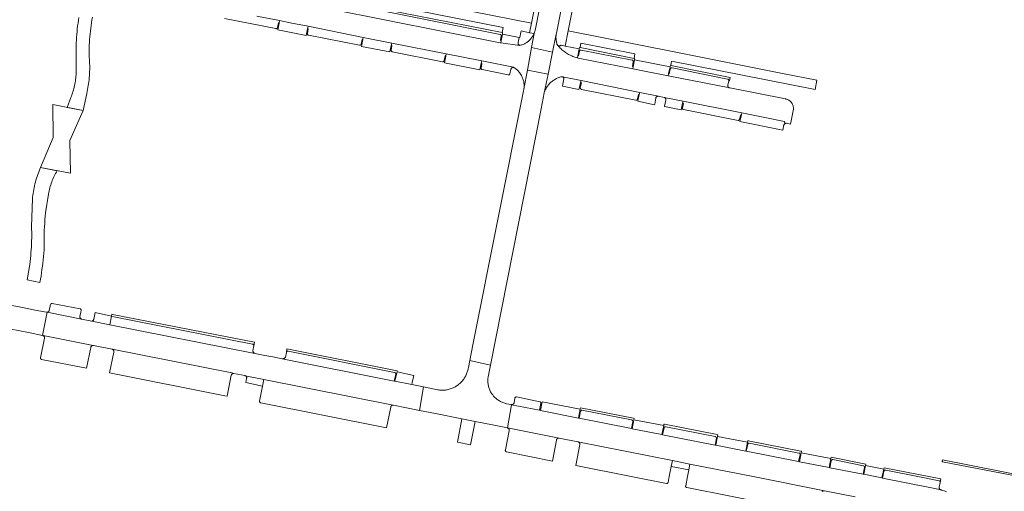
# Model space of a CAD drawing. Extents: x 152825 to 164088, y 457113 to 463005.
# Tile 43 of 256: x 156618 to 156826, y 458997 to 459096. Entities that reach past the tile are written whole.
import ezdxf

# ---------------------------------------------------------------- set-up
doc = ezdxf.new("R2010")
doc.units = 0
doc.header["$LTSCALE"] = 0.5
for name, color, linetype, lineweight in [('B-PV-VH-GESLOTENVERHARDING_ASFALT-GV', 251, 'CONTINUOUS', 18), ('B-PV-VH-ONVERHARD_ZAND-GV', 251, 'CONTINUOUS', 18), ('B-PV-VH-OPENVERHARDING_BETONSTRAATSTEEN-GV', 251, 'CONTINUOUS', 18), ('B-PV-VH-OPENVERHARDING_STRAATBAKSTEEN-GV', 251, 'CONTINUOUS', 18)]:
    doc.layers.add(name, color=color, linetype=linetype, lineweight=lineweight)

msp = doc.modelspace()

# ---------------------------------------------------------------- linework, layer by layer
at = {"layer": 'B-PV-VH-GESLOTENVERHARDING_ASFALT-GV', "flags": 128}
msp.add_lwpolyline([(156630.077, 459096.876), (156629.984, 459096.283), (156629.899, 459095.688), (156629.823, 459095.093), (156629.754, 459094.497), (156629.693, 459093.899), (156629.64, 459093.301), (156629.595, 459092.703), (156629.558, 459092.103), (156629.529, 459091.504), (156629.508, 459090.904), (156629.499, 459090.519), (156629.486, 459086.173), (156629.489, 459086.121), (156629.5, 459085.79), (156629.504, 459085.458), (156629.5, 459085.127), (156629.488, 459084.795), (156629.468, 459084.465), (156629.439, 459084.134), (156629.403, 459083.805), (156629.359, 459083.476), (156629.307, 459083.148), (156629.247, 459082.822), (156629.18, 459082.498), (156629.104, 459082.175), (156629.021, 459081.854), (156628.93, 459081.535), (156628.831, 459081.219), (156628.725, 459080.905), (156628.611, 459080.593), (156628.49, 459080.285), (156628.361, 459079.979), (156627.575, 459077.91), (156630.979, 459077.237), (156631.733, 459080.829), (156631.83, 459081.243), (156631.918, 459081.659), (156631.999, 459082.076), (156632.072, 459082.495), (156632.137, 459082.914), (156632.194, 459083.336), (156632.243, 459083.758), (156632.284, 459084.181), (156632.318, 459084.604), (156632.343, 459085.029), (156632.36, 459085.453), (156632.37, 459085.878), (156632.371, 459086.303), (156632.364, 459086.728), (156632.35, 459087.153), (156632.327, 459087.577), (156632.296, 459088.001), (156632.258, 459088.424), (156632.251, 459088.489), (156632.249, 459088.668), (156632.248, 459089.262), (156632.254, 459089.857), (156632.269, 459090.451), (156632.291, 459091.046), (156632.322, 459091.639), (156632.361, 459092.233), (156632.407, 459092.826), (156632.462, 459093.418), (156632.524, 459094.009), (156632.594, 459094.6), (156632.673, 459095.189), (156632.759, 459095.778), (156632.853, 459096.365), (156632.955, 459096.951)], dxfattribs=at)
for points in [[(156630.979, 459077.237), (156624.567, 459078.504), (156624.646, 459071.562), (156621.989, 459065.232), (156628.337, 459064.007), (156628.195, 459070.923)], [(156625.489, 459064.556), (156621.989, 459065.232), (156621.826, 459064.858), (156621.671, 459064.481), (156621.524, 459064.101), (156621.383, 459063.718), (156621.251, 459063.332), (156621.126, 459062.944), (156621.008, 459062.554), (156620.898, 459062.161), (156620.796, 459061.766), (156620.702, 459061.37), (156620.615, 459060.971), (156620.537, 459060.571), (156620.466, 459060.169), (156620.403, 459059.766), (156620.348, 459059.362), (156620.301, 459058.957), (156620.273, 459058.674), (156620.085, 459052.717), (156620.1, 459052.221), (156620.111, 459051.599), (156620.114, 459050.977), (156620.109, 459050.355), (156620.096, 459049.733), (156620.075, 459049.111), (156620.047, 459048.49), (156620.01, 459047.869), (156619.965, 459047.249), (156619.912, 459046.629), (156619.851, 459046.01), (156619.783, 459045.391), (156619.706, 459044.774), (156619.153, 459041.492), (156621.845, 459040.964), (156621.968, 459041.645), (156622.083, 459042.327), (156622.19, 459043.011), (156622.29, 459043.696), (156622.381, 459044.381), (156622.464, 459045.068), (156622.54, 459045.756), (156622.608, 459046.445), (156622.667, 459047.134), (156622.719, 459047.824), (156622.724, 459047.903), (156622.718, 459048.302), (156622.714, 459049.039), (156622.718, 459049.775), (156622.73, 459050.511), (156622.75, 459051.247), (156622.778, 459051.983), (156622.814, 459052.718), (156622.858, 459053.453), (156622.91, 459054.188), (156622.97, 459054.922), (156623.038, 459055.655), (156623.676, 459059.593), (156623.683, 459059.636), (156623.738, 459059.961), (156623.802, 459060.284), (156623.874, 459060.606), (156623.953, 459060.926), (156624.04, 459061.244), (156624.134, 459061.56), (156624.236, 459061.873), (156624.346, 459062.184), (156624.464, 459062.492), (156624.589, 459062.797), (156624.721, 459063.099), (156624.86, 459063.398), (156625.007, 459063.693), (156625.161, 459063.984), (156625.321, 459064.272)]]:
    msp.add_lwpolyline(points, close=True, dxfattribs=at)
at = {"layer": 'B-PV-VH-ONVERHARD_ZAND-GV', "flags": 128}
for points in [[(156713.808, 459011.642), (156711.026, 459012.195), (156710.087, 459007.264), (156712.811, 459006.703)], [(156825.009, 459001.061), (156812.557, 459003.515), (156812.485, 459003.154), (156812.519, 459003.147), (156828.65, 459000), (156837.517, 458998.27), (156837.578, 458998.589), (156837.461, 458998.607), (156830.393, 459000)]]:
    msp.add_lwpolyline(points, close=True, dxfattribs=at)
at = {"layer": 'B-PV-VH-OPENVERHARDING_BETONSTRAATSTEEN-GV', "flags": 128}
for points in [[(156729.707, 459115.709), (156725.727, 459095.647), (156725.316, 459093.662), (156726.262, 459093.466), (156726.313, 459093.589), (156726.376, 459093.761), (156726.431, 459093.936), (156726.479, 459094.112), (156726.519, 459094.291), (156726.551, 459094.471), (156726.552, 459094.48), (156734.955, 459137.084)], [(156734.955, 459137.084), (156726.552, 459094.48), (156726.551, 459094.471), (156726.519, 459094.291), (156726.479, 459094.112), (156726.431, 459093.936), (156726.376, 459093.761), (156726.313, 459093.589), (156726.262, 459093.466), (156725.721, 459090.525), (156730.154, 459089.54), (156730.942, 459093.36), (156730.975, 459093.55), (156738.586, 459132.16)], [(156738.586, 459132.16), (156730.975, 459093.55), (156730.942, 459093.36), (156730.917, 459093.169), (156730.9, 459092.978), (156730.891, 459092.785), (156730.889, 459092.593), (156730.896, 459092.4), (156730.911, 459092.209), (156730.934, 459092.017), (156730.964, 459091.827), (156731.003, 459091.639), (156731.049, 459091.452), (156731.103, 459091.267), (156731.123, 459091.206), (156731.148, 459091.148), (156731.181, 459091.093), (156731.22, 459091.043), (156731.265, 459090.999), (156731.315, 459090.96), (156731.37, 459090.928), (156731.428, 459090.903), (156731.489, 459090.885), (156731.552, 459090.876), (156731.615, 459090.874), (156731.679, 459090.88), (156731.74, 459090.894), (156731.8, 459090.916), (156731.856, 459090.946), (156731.909, 459090.982), (156731.951, 459091.019), (156732.807, 459090.847), (156733.452, 459094.059), (156735.05, 459102.132)], [(156682.197, 459102.207), (156719.736, 459094.756), (156719.506, 459093.716), (156719.622, 459093.691), (156719.555, 459093.384), (156723.104, 459092.685), (156723.251, 459092.662), (156723.484, 459093.797), (156723.532, 459094.032), (156725.316, 459093.662), (156725.727, 459095.647), (156677.004, 459105.32)], [(156682.938, 459098.677), (156719.071, 459091.515), (156719.22, 459091.497), (156719.296, 459091.978), (156719.139, 459092.015), (156719.32, 459092.977), (156719.326, 459093.025), (156719.324, 459093.073), (156719.314, 459093.119), (156719.297, 459093.164), (156719.272, 459093.205), (156719.241, 459093.242), (156719.204, 459093.272), (156719.163, 459093.297), (156719.118, 459093.314), (156719.096, 459093.319), (156684, 459100.301)], [(156684, 459100.301), (156719.096, 459093.319), (156719.118, 459093.314), (156719.163, 459093.297), (156719.204, 459093.272), (156719.241, 459093.242), (156719.272, 459093.205), (156719.297, 459093.164), (156719.314, 459093.119), (156719.324, 459093.073), (156719.326, 459093.025), (156719.32, 459092.977), (156719.139, 459092.015), (156719.296, 459091.978), (156719.555, 459093.384), (156719.622, 459093.691), (156719.506, 459093.716), (156683.633, 459100.83)], [(156667.69, 459097.165), (156672.483, 459096.212), (156675.094, 459095.693), (156678.502, 459095.014), (156690.172, 459092.689), (156696.182, 459091.491), (156707.683, 459089.2), (156715.2, 459087.702), (156721.897, 459086.368), (156722.06, 459086.268), (156722.219, 459086.162), (156722.373, 459086.049), (156722.522, 459085.929), (156722.666, 459085.804), (156722.805, 459085.672), (156722.938, 459085.535), (156723.065, 459085.393), (156723.186, 459085.245), (156723.301, 459085.092), (156723.41, 459084.935), (156723.511, 459084.773), (156723.558, 459084.69), (156723.606, 459084.607), (156723.694, 459084.438), (156723.775, 459084.264), (156723.848, 459084.088), (156723.914, 459083.908), (156723.972, 459083.726), (156724.023, 459083.542), (156724.066, 459083.356), (156724.101, 459083.168), (156724.128, 459082.979), (156724.147, 459082.789), (156724.158, 459082.598), (156724.162, 459082.407), (156724.157, 459082.216), (156724.144, 459082.025), (156724.124, 459081.835), (156724.852, 459085.794), (156725.721, 459090.525), (156726.262, 459093.466), (156726.243, 459093.42), (156726.165, 459093.255), (156726.081, 459093.092), (156725.989, 459092.934), (156725.89, 459092.78), (156725.785, 459092.63), (156725.674, 459092.485), (156725.556, 459092.345), (156725.432, 459092.21), (156725.302, 459092.081), (156725.167, 459091.958), (156725.026, 459091.841), (156724.881, 459091.73), (156724.731, 459091.625), (156724.576, 459091.527), (156724.417, 459091.436), (156724.255, 459091.352), (156724.089, 459091.275), (156723.92, 459091.205), (156723.747, 459091.143), (156723.573, 459091.089), (156723.396, 459091.042), (156723.217, 459091.003), (156719.22, 459091.497), (156719.071, 459091.515), (156682.938, 459098.677)], [(156660.877, 459096.67), (156671.675, 459094.527), (156671.722, 459094.517), (156671.77, 459094.516), (156671.817, 459094.522), (156671.863, 459094.536), (156671.906, 459094.557), (156671.945, 459094.585), (156671.979, 459094.62), (156672.006, 459094.659), (156672.026, 459094.702), (156672.039, 459094.748), (156672.041, 459094.758), (156672.245, 459095.746), (156672.383, 459095.708), (156672.483, 459096.212), (156667.69, 459097.165)], [(156787.155, 458996.866), (156787.202, 458996.909), (156787.255, 458996.946), (156787.312, 458996.976), (156787.372, 458996.999), (156787.434, 458997.014), (156787.498, 458997.021), (156787.562, 458997.02), (156787.613, 458997.014), (156772.559, 459000), (156759.179, 459002.654), (156758.939, 459001.413), (156758.665, 459000), (156758.289, 458998.06), (156758.279, 458998.012), (156758.277, 458997.963), (156758.284, 458997.915), (156758.298, 458997.868), (156758.319, 458997.824), (156758.347, 458997.784), (156758.382, 458997.749), (156758.421, 458997.72), (156758.465, 458997.699), (156758.512, 458997.684), (156758.523, 458997.682), (156786.182, 458992.201)]]:
    msp.add_lwpolyline(points, dxfattribs=at)
for points in [[(156678.398, 459094.491), (156678.502, 459095.014), (156675.094, 459095.693), (156672.483, 459096.212), (156672.383, 459095.708), (156672.098, 459094.29), (156678.119, 459093.087)], [(156690.078, 459092.215), (156690.172, 459092.689), (156678.502, 459095.014), (156678.398, 459094.491), (156678.533, 459094.455), (156678.371, 459093.494), (156678.364, 459093.447), (156678.365, 459093.4), (156678.373, 459093.353), (156678.39, 459093.309), (156678.413, 459093.268), (156678.444, 459093.231), (156678.48, 459093.2), (156678.52, 459093.176), (156678.564, 459093.159), (156678.612, 459093.149), (156689.384, 459091.022), (156689.434, 459091.018), (156689.484, 459091.022), (156689.532, 459091.034), (156689.578, 459091.054), (156689.62, 459091.08), (156689.658, 459091.113), (156689.69, 459091.152), (156689.715, 459091.195), (156689.733, 459091.242), (156689.734, 459091.245), (156689.942, 459092.243)], [(156733.452, 459094.059), (156732.807, 459090.847), (156735.781, 459090.25), (156735.844, 459090.561), (156735.989, 459090.53), (156736.138, 459091.455), (156747.582, 459089.18), (156747.432, 459088.254), (156747.497, 459088.239), (156747.449, 459087.959), (156754.985, 459086.465), (156755.054, 459086.755), (156755.142, 459086.73), (156755.315, 459087.652), (156785.662, 459081.675), (156786.027, 459083.65), (156778.718, 459085.094), (156755.852, 459089.613)], [(156696.084, 459091.001), (156696.182, 459091.491), (156690.172, 459092.689), (156690.078, 459092.215), (156689.815, 459090.787), (156695.817, 459089.604)], [(156719.296, 459091.978), (156719.22, 459091.497), (156723.217, 459091.003), (156723.206, 459091.006), (156723.149, 459091.027), (156723.094, 459091.055), (156723.044, 459091.09), (156722.999, 459091.131), (156722.96, 459091.178), (156722.927, 459091.229), (156722.901, 459091.284), (156722.883, 459091.343), (156722.872, 459091.403), (156722.87, 459091.464), (156722.875, 459091.524), (156722.888, 459091.584), (156723.104, 459092.685), (156719.555, 459093.384)], [(156731.315, 459090.96), (156731.265, 459090.999), (156731.22, 459091.043), (156731.181, 459091.093), (156731.148, 459091.148), (156731.123, 459091.206), (156731.103, 459091.267), (156731.049, 459091.452), (156731.003, 459091.639), (156730.964, 459091.827), (156730.934, 459092.017), (156730.911, 459092.209), (156730.896, 459092.4), (156730.889, 459092.593), (156730.891, 459092.785), (156730.9, 459092.978), (156730.917, 459093.169), (156730.942, 459093.36), (156730.154, 459089.54), (156729.206, 459084.949), (156728.384, 459080.965), (156728.406, 459081.033), (156728.473, 459081.222), (156728.547, 459081.409), (156728.629, 459081.593), (156728.718, 459081.773), (156728.814, 459081.95), (156728.917, 459082.123), (156729.026, 459082.291), (156729.143, 459082.455), (156729.266, 459082.614), (156729.395, 459082.769), (156729.53, 459082.918), (156729.671, 459083.061), (156729.817, 459083.199), (156729.969, 459083.331), (156730.126, 459083.456), (156730.288, 459083.576), (156730.454, 459083.688), (156730.625, 459083.795), (156730.8, 459083.894), (156730.979, 459083.986), (156731.161, 459084.071), (156731.347, 459084.149), (156731.467, 459084.194), (156731.535, 459084.219), (156731.726, 459084.282), (156731.92, 459084.337), (156732.115, 459084.384), (156732.169, 459084.381), (156732.228, 459084.37), (156732.285, 459084.351), (156736.178, 459083.563), (156748.572, 459081.054), (156752.556, 459080.248), (156753.711, 459080.026), (156757.736, 459079.224), (156770.136, 459076.755), (156779.145, 459074.961), (156779.21, 459074.418), (156779.253, 459074.448), (156779.322, 459074.488), (156779.395, 459074.521), (156779.47, 459074.546), (156779.548, 459074.563), (156779.627, 459074.573), (156780.439, 459074.382), (156781.055, 459077.548), (156781.059, 459077.62), (156781.059, 459077.748), (156781.051, 459077.875), (156781.035, 459078.002), (156781.011, 459078.127), (156780.98, 459078.251), (156780.94, 459078.372), (156780.894, 459078.491), (156780.839, 459078.607), (156780.778, 459078.719), (156780.71, 459078.827), (156780.635, 459078.93), (156780.554, 459079.029), (156780.467, 459079.122), (156780.374, 459079.209), (156780.276, 459079.291), (156780.173, 459079.367), (156780.065, 459079.435), (156779.954, 459079.497), (156779.839, 459079.552), (156779.72, 459079.599), (156779.599, 459079.639), (156779.475, 459079.672), (156779.35, 459079.696), (156767.586, 459082.01), (156754.577, 459084.576), (156747.094, 459086.052), (156735.558, 459088.327), (156735.43, 459088.357), (156735.378, 459088.369), (156735.14, 459088.432), (156734.905, 459088.502), (156734.672, 459088.58), (156734.442, 459088.666), (156734.215, 459088.759), (156733.991, 459088.859), (156733.77, 459088.967), (156733.553, 459089.082), (156733.34, 459089.204), (156733.131, 459089.332), (156732.926, 459089.468), (156732.725, 459089.61), (156732.53, 459089.758), (156732.339, 459089.913), (156732.154, 459090.074), (156731.974, 459090.241), (156731.799, 459090.413), (156731.63, 459090.591), (156731.467, 459090.775)], [(156707.591, 459088.739), (156707.683, 459089.2), (156696.182, 459091.491), (156696.084, 459091.001), (156696.222, 459090.969), (156696.053, 459090.007), (156696.049, 459089.957), (156696.053, 459089.907), (156696.065, 459089.858), (156696.084, 459089.812), (156696.111, 459089.77), (156696.144, 459089.732), (156696.183, 459089.7), (156696.226, 459089.674), (156696.273, 459089.656), (156696.287, 459089.652), (156706.897, 459087.541), (156706.946, 459087.535), (156706.995, 459087.537), (156707.043, 459087.547), (156707.089, 459087.565), (156707.131, 459087.59), (156707.169, 459087.621), (156707.201, 459087.658), (156707.227, 459087.7), (156707.245, 459087.745), (156707.253, 459087.776), (156707.44, 459088.76)], [(156729.206, 459084.949), (156730.154, 459089.54), (156725.721, 459090.525), (156724.852, 459085.794)], [(156735.43, 459088.357), (156735.513, 459088.809), (156735.781, 459090.25), (156732.807, 459090.847), (156731.951, 459091.019), (156731.909, 459090.982), (156731.856, 459090.946), (156731.8, 459090.916), (156731.74, 459090.894), (156731.679, 459090.88), (156731.615, 459090.874), (156731.552, 459090.876), (156731.489, 459090.885), (156731.428, 459090.903), (156731.37, 459090.928), (156731.315, 459090.96), (156731.467, 459090.775), (156731.63, 459090.591), (156731.799, 459090.413), (156731.974, 459090.241), (156732.154, 459090.074), (156732.339, 459089.913), (156732.53, 459089.758), (156732.725, 459089.61), (156732.926, 459089.468), (156733.131, 459089.332), (156733.34, 459089.204), (156733.553, 459089.082), (156733.77, 459088.967), (156733.991, 459088.859), (156734.215, 459088.759), (156734.442, 459088.666), (156734.672, 459088.58), (156734.905, 459088.502), (156735.14, 459088.432), (156735.378, 459088.369)], [(156747.094, 459086.052), (156747.182, 459086.5), (156747.033, 459086.544), (156747.217, 459087.52), (156747.224, 459087.561), (156747.225, 459087.61), (156747.218, 459087.659), (156747.203, 459087.707), (156747.181, 459087.751), (156747.152, 459087.791), (156747.117, 459087.826), (156747.077, 459087.854), (156747.032, 459087.876), (156746.985, 459087.891), (156736.188, 459090.015), (156736.182, 459090.016), (156736.131, 459090.017), (156736.081, 459090.011), (156736.032, 459089.997), (156735.986, 459089.976), (156735.944, 459089.947), (156735.907, 459089.912), (156735.876, 459089.872), (156735.851, 459089.828), (156735.834, 459089.78), (156735.656, 459088.784), (156735.513, 459088.809), (156735.43, 459088.357), (156735.558, 459088.327)], [(156735.989, 459090.53), (156735.844, 459090.561), (156735.781, 459090.25), (156735.513, 459088.809), (156735.656, 459088.784), (156735.834, 459089.78), (156735.851, 459089.828), (156735.876, 459089.872), (156735.907, 459089.912), (156735.944, 459089.947), (156735.986, 459089.976), (156736.032, 459089.997), (156736.081, 459090.011), (156736.131, 459090.017), (156736.182, 459090.016), (156736.188, 459090.015), (156746.985, 459087.891), (156747.032, 459087.876), (156747.077, 459087.854), (156747.117, 459087.826), (156747.152, 459087.791), (156747.181, 459087.751), (156747.203, 459087.707), (156747.218, 459087.659), (156747.225, 459087.61), (156747.224, 459087.561), (156747.217, 459087.52), (156747.033, 459086.544), (156747.182, 459086.5), (156747.449, 459087.959), (156747.497, 459088.239), (156747.432, 459088.254)], [(156707.683, 459089.2), (156707.591, 459088.739), (156707.311, 459087.308), (156714.829, 459085.807), (156715.106, 459087.228), (156715.2, 459087.702)], [(156715.2, 459087.702), (156715.106, 459087.228), (156715.245, 459087.188), (156715.063, 459086.22), (156715.059, 459086.171), (156715.063, 459086.123), (156715.074, 459086.075), (156715.093, 459086.03), (156715.12, 459085.989), (156715.152, 459085.953), (156715.19, 459085.923), (156715.233, 459085.899), (156715.279, 459085.882), (156715.302, 459085.877), (156720.804, 459084.773), (156720.852, 459084.765), (156720.902, 459084.765), (156720.95, 459084.773), (156720.997, 459084.788), (156721.04, 459084.811), (156721.079, 459084.841), (156721.113, 459084.877), (156721.141, 459084.917), (156721.161, 459084.962), (156721.168, 459084.982), (156721.376, 459085.971), (156721.392, 459086.032), (156721.415, 459086.09), (156721.446, 459086.145), (156721.483, 459086.195), (156721.527, 459086.24), (156721.575, 459086.28), (156721.629, 459086.312), (156721.686, 459086.338), (156721.746, 459086.356), (156721.808, 459086.367), (156721.87, 459086.369), (156721.897, 459086.368)], [(156754.577, 459084.576), (156754.667, 459085.033), (156754.985, 459086.465), (156747.449, 459087.959), (156747.182, 459086.5), (156747.094, 459086.052)], [(156728.384, 459080.965), (156729.206, 459084.949), (156724.852, 459085.794), (156724.124, 459081.835), (156724.095, 459081.646), (156724.058, 459081.459), (156724.046, 459081.405), (156713.314, 459027.798), (156712.662, 459024.471), (156717.042, 459023.516), (156727.726, 459077.608)], [(156754.667, 459085.033), (156754.577, 459084.576), (156767.586, 459082.01), (156767.525, 459082.024), (156767.466, 459082.045), (156767.411, 459082.073), (156767.36, 459082.109), (156767.313, 459082.15), (156767.273, 459082.198), (156767.239, 459082.25), (156767.212, 459082.306), (156767.192, 459082.365), (156767.18, 459082.426), (156767.175, 459082.488), (156767.179, 459082.55), (156767.191, 459082.611), (156767.383, 459083.533), (156767.389, 459083.575), (156767.389, 459083.624), (156767.381, 459083.672), (156767.366, 459083.718), (156767.343, 459083.761), (156767.313, 459083.799), (156767.277, 459083.832), (156767.236, 459083.859), (156767.192, 459083.879), (156767.145, 459083.891), (156755.403, 459086.229), (156755.374, 459086.238), (156755.327, 459086.245), (156755.279, 459086.244), (156755.233, 459086.234), (156755.188, 459086.218), (156755.147, 459086.194), (156755.11, 459086.164), (156755.08, 459086.128), (156755.055, 459086.087), (156755.038, 459086.043), (156755.028, 459085.996), (156754.806, 459085.013)], [(156755.142, 459086.73), (156755.054, 459086.755), (156754.985, 459086.465), (156754.667, 459085.033), (156754.806, 459085.013), (156755.028, 459085.996), (156755.038, 459086.043), (156755.055, 459086.087), (156755.08, 459086.128), (156755.11, 459086.164), (156755.147, 459086.194), (156755.188, 459086.218), (156755.233, 459086.234), (156755.279, 459086.244), (156755.327, 459086.245), (156755.374, 459086.238), (156755.403, 459086.229), (156767.145, 459083.891), (156767.192, 459083.879), (156767.236, 459083.859), (156767.277, 459083.832), (156767.313, 459083.799), (156767.343, 459083.761), (156767.366, 459083.718), (156767.381, 459083.672), (156767.389, 459083.624), (156767.389, 459083.575), (156767.383, 459083.533), (156767.539, 459083.492), (156767.714, 459084.242)], [(156736.082, 459083.088), (156736.178, 459083.563), (156732.285, 459084.351), (156732.339, 459084.325), (156732.389, 459084.292), (156732.435, 459084.252), (156732.474, 459084.207), (156732.508, 459084.157), (156732.534, 459084.103), (156732.553, 459084.046), (156732.565, 459083.987), (156732.568, 459083.927), (156732.24, 459082.383), (156735.748, 459081.684)], [(156748.483, 459080.613), (156748.572, 459081.054), (156736.178, 459083.563), (156736.082, 459083.088), (156736.254, 459083.059), (156736.02, 459082.068), (156736.017, 459082.021), (156736.022, 459081.97), (156736.034, 459081.921), (156736.054, 459081.875), (156736.082, 459081.832), (156736.115, 459081.795), (156736.154, 459081.763), (156736.198, 459081.737), (156736.245, 459081.719), (156747.757, 459079.438), (156747.796, 459079.433), (156747.847, 459079.434), (156747.897, 459079.443), (156747.945, 459079.459), (156747.99, 459079.483), (156748.031, 459079.514), (156748.066, 459079.55), (156748.096, 459079.592), (156748.118, 459079.637), (156748.133, 459079.686), (156748.346, 459080.64)], [(156748.572, 459081.054), (156748.483, 459080.613), (156748.188, 459079.212), (156751.701, 459078.471), (156751.745, 459078.586), (156751.967, 459079.86), (156751.97, 459079.875), (156751.99, 459079.935), (156752.017, 459079.993), (156752.051, 459080.047), (156752.092, 459080.096), (156752.138, 459080.14), (156752.189, 459080.177), (156752.245, 459080.208), (156752.304, 459080.231), (156752.366, 459080.247), (156752.429, 459080.256), (156752.493, 459080.256), (156752.556, 459080.248)], [(156757.653, 459078.808), (156757.736, 459079.224), (156753.711, 459080.026), (156753.772, 459080.011), (156753.83, 459079.989), (156753.885, 459079.959), (156753.936, 459079.923), (156753.982, 459079.881), (156754.022, 459079.832), (156754.056, 459079.78), (156754.082, 459079.723), (156754.101, 459079.664), (156754.113, 459079.602), (156754.116, 459079.54), (156754.111, 459079.477), (156754.099, 459079.416), (156753.838, 459078.159), (156753.841, 459078.078), (156757.356, 459077.398)], [(156770.056, 459076.352), (156770.136, 459076.755), (156757.736, 459079.224), (156757.653, 459078.808), (156757.808, 459078.763), (156757.595, 459077.77), (156757.592, 459077.738), (156757.595, 459077.689), (156757.605, 459077.642), (156757.624, 459077.597), (156757.649, 459077.556), (156757.681, 459077.52), (156757.718, 459077.489), (156757.76, 459077.465), (156757.805, 459077.448), (156769.348, 459075.129), (156769.396, 459075.144), (156769.455, 459075.17), (156769.511, 459075.203), (156769.563, 459075.243), (156769.609, 459075.288), (156769.649, 459075.339), (156769.683, 459075.395), (156769.941, 459076.361)], [(156770.136, 459076.755), (156770.056, 459076.352), (156769.745, 459074.918), (156778.8, 459073.084), (156779.014, 459074.207), (156779.027, 459074.227), (156779.075, 459074.291), (156779.129, 459074.349), (156779.189, 459074.402), (156779.21, 459074.418), (156779.145, 459074.961)], [(156615.597, 459036.181), (156615.576, 459036.185), (156614.605, 459031.321), (156616.935, 459030.864), (156619.76, 459030.306), (156622.401, 459029.783), (156623.353, 459034.662), (156623.318, 459034.669), (156623.219, 459034.689), (156620.867, 459035.149), (156617.839, 459035.742)], [(156630.637, 459033.232), (156630.549, 459033.275), (156630.497, 459033.31), (156630.45, 459033.352), (156630.408, 459033.399), (156630.372, 459033.451), (156630.344, 459033.507), (156630.323, 459033.567), (156630.309, 459033.628), (156630.303, 459033.691), (156630.306, 459033.754), (156630.316, 459033.816), (156630.498, 459034.692), (156630.564, 459035.11), (156630.559, 459035.16), (156630.546, 459035.21), (156630.526, 459035.257), (156630.499, 459035.3), (156630.465, 459035.338), (156630.426, 459035.371), (156630.382, 459035.397), (156630.34, 459035.415), (156624.424, 459036.56), (156624.378, 459036.559), (156624.328, 459036.551), (156624.28, 459036.535), (156624.234, 459036.512), (156624.193, 459036.482), (156624.157, 459036.446), (156624.127, 459036.404), (156624.104, 459036.359), (156624.043, 459036.085), (156624.028, 459036.036), (156624.02, 459035.986), (156623.813, 459035.073), (156623.807, 459035.035), (156623.791, 459034.976), (156623.767, 459034.92), (156623.736, 459034.868), (156623.699, 459034.821), (156623.655, 459034.778), (156623.607, 459034.742), (156623.554, 459034.712), (156623.498, 459034.69), (156623.439, 459034.675), (156623.379, 459034.668), (156623.318, 459034.669), (156623.353, 459034.662)], [(156630.637, 459033.232), (156623.353, 459034.662), (156622.401, 459029.783), (156622.526, 459029.758), (156633.087, 459027.656), (156633.155, 459027.643), (156637.095, 459026.872), (156637.15, 459026.861), (156662.376, 459021.868), (156662.849, 459021.773), (156665.13, 459021.313), (156665.236, 459021.292), (156669.172, 459020.508), (156696.481, 459015.072), (156696.563, 459015.056), (156702.069, 459013.97), (156702.887, 459018.918), (156700.433, 459019.407), (156696.854, 459020.126), (156696.714, 459020.154), (156673.046, 459024.864), (156671.089, 459025.254), (156669.403, 459025.587), (156667.292, 459026.003), (156636.65, 459032.05), (156632.799, 459032.806)], [(156636.984, 459033.823), (156633.494, 459034.615), (156633.228, 459033.227), (156633.222, 459033.188), (156633.207, 459033.128), (156633.185, 459033.072), (156633.155, 459033.018), (156633.118, 459032.969), (156633.075, 459032.925), (156633.027, 459032.887), (156632.975, 459032.856), (156632.918, 459032.832), (156632.86, 459032.815), (156632.799, 459032.806), (156636.65, 459032.05)], [(156637.454, 459033.714), (156636.984, 459033.823), (156636.65, 459032.05), (156667.292, 459026.003), (156667.237, 459026.018), (156667.174, 459026.042), (156667.115, 459026.074), (156667.06, 459026.112), (156667.01, 459026.157), (156666.966, 459026.207), (156666.928, 459026.262), (156666.897, 459026.322), (156666.873, 459026.384), (156666.857, 459026.449), (156666.848, 459026.516), (156666.848, 459026.583), (156667.032, 459027.587), (156667.038, 459027.62), (156667.028, 459027.695), (156667.014, 459027.743), (156666.992, 459027.787), (156666.963, 459027.827), (156666.928, 459027.863), (156666.888, 459027.892), (156666.844, 459027.914), (156666.797, 459027.929)], [(156637.218, 459034.222), (156637.067, 459034.259), (156636.984, 459033.823), (156637.454, 459033.714), (156666.797, 459027.929), (156666.844, 459027.914), (156666.888, 459027.892), (156666.928, 459027.863), (156666.963, 459027.827), (156666.992, 459027.787), (156667.014, 459027.743), (156667.028, 459027.695), (156667.038, 459027.62), (156667.175, 459028.343)], [(156633.087, 459027.656), (156622.526, 459029.758), (156622.58, 459029.734), (156622.631, 459029.704), (156622.677, 459029.667), (156622.717, 459029.624), (156622.751, 459029.576), (156622.779, 459029.523), (156622.799, 459029.468), (156622.811, 459029.41), (156622.816, 459029.351), (156622.812, 459029.292), (156622.801, 459029.234), (156622.785, 459029.186), (156621.969, 459025.071), (156621.967, 459025.02), (156621.974, 459024.97), (156621.988, 459024.921), (156622.009, 459024.876), (156622.038, 459024.834), (156622.073, 459024.797), (156622.113, 459024.766), (156622.157, 459024.742), (156622.203, 459024.725), (156631.675, 459022.851), (156632.588, 459027.269), (156632.6, 459027.328), (156632.619, 459027.384), (156632.646, 459027.438), (156632.68, 459027.487), (156632.72, 459027.532), (156632.766, 459027.571), (156632.816, 459027.603), (156632.87, 459027.629), (156632.927, 459027.647), (156632.986, 459027.657), (156633.046, 459027.659)], [(156662.376, 459021.868), (156637.15, 459026.861), (156637.208, 459026.841), (156637.263, 459026.815), (156637.314, 459026.781), (156637.36, 459026.74), (156637.4, 459026.695), (156637.434, 459026.644), (156637.461, 459026.589), (156637.481, 459026.531), (156637.493, 459026.471), (156637.497, 459026.41), (156637.494, 459026.349), (156637.482, 459026.289), (156637.479, 459026.279), (156636.575, 459021.875), (156660.915, 459017.046), (156661.405, 459016.946), (156662.285, 459021.375), (156662.304, 459021.437), (156662.33, 459021.496), (156662.364, 459021.551), (156662.404, 459021.602), (156662.45, 459021.647), (156662.502, 459021.687), (156662.557, 459021.719), (156662.617, 459021.745), (156662.679, 459021.763), (156662.743, 459021.773), (156662.808, 459021.776), (156662.849, 459021.773)], [(156674.284, 459026.453), (156674.236, 459026.46), (156674.188, 459026.459), (156674.141, 459026.45), (156674.095, 459026.433), (156674.054, 459026.409), (156674.016, 459026.379), (156673.985, 459026.343), (156673.96, 459026.302), (156673.942, 459026.257), (156673.931, 459026.21), (156673.729, 459025.228), (156673.717, 459025.204), (156673.679, 459025.142), (156673.634, 459025.085), (156673.583, 459025.033), (156673.527, 459024.987), (156673.466, 459024.947), (156673.402, 459024.914), (156673.334, 459024.888), (156673.263, 459024.87), (156673.191, 459024.86), (156673.119, 459024.858), (156673.046, 459024.864), (156696.714, 459020.154), (156697.048, 459021.608), (156697.051, 459021.631), (156697.051, 459021.683), (156697.044, 459021.735), (156697.028, 459021.785), (156697.006, 459021.833), (156696.976, 459021.876), (156696.94, 459021.914), (156696.899, 459021.946), (156696.853, 459021.972), (156696.804, 459021.99), (156674.29, 459026.452)], [(156697.353, 459022.337), (156674.025, 459026.98), (156673.931, 459026.21), (156673.942, 459026.257), (156673.96, 459026.302), (156673.985, 459026.343), (156674.016, 459026.379), (156674.054, 459026.409), (156674.095, 459026.433), (156674.141, 459026.45), (156674.188, 459026.459), (156674.236, 459026.46), (156674.284, 459026.453), (156674.29, 459026.452), (156696.804, 459021.99), (156696.853, 459021.972), (156696.899, 459021.946), (156696.94, 459021.914), (156696.976, 459021.876), (156697.006, 459021.833), (156697.028, 459021.785), (156697.044, 459021.735), (156697.051, 459021.683), (156697.051, 459021.631), (156697.048, 459021.608), (156696.714, 459020.154), (156696.854, 459020.126), (156697.306, 459022.129)], [(156717.042, 459023.516), (156712.662, 459024.471), (156712.38, 459023.033), (156712.319, 459022.72), (156712.31, 459022.677), (156712.264, 459022.472), (156712.21, 459022.268), (156712.149, 459022.066), (156712.079, 459021.867), (156712.003, 459021.671), (156711.918, 459021.477), (156711.827, 459021.288), (156711.728, 459021.101), (156711.623, 459020.919), (156711.51, 459020.74), (156711.391, 459020.566), (156711.266, 459020.397), (156711.134, 459020.232), (156710.996, 459020.073), (156710.852, 459019.919), (156710.702, 459019.771), (156710.547, 459019.628), (156710.386, 459019.491), (156710.22, 459019.361), (156710.05, 459019.237), (156709.875, 459019.119), (156709.695, 459019.009), (156709.512, 459018.905), (156709.324, 459018.808), (156709.134, 459018.718), (156708.94, 459018.636), (156708.742, 459018.561), (156708.543, 459018.494), (156708.341, 459018.434), (156708.136, 459018.382), (156707.93, 459018.337), (156707.722, 459018.301), (156707.513, 459018.272), (156707.304, 459018.252), (156707.093, 459018.239), (156706.882, 459018.234), (156706.672, 459018.238), (156706.461, 459018.249), (156706.251, 459018.269), (156706.243, 459018.27), (156706.042, 459018.296), (156705.834, 459018.331), (156702.887, 459018.918), (156702.069, 459013.97), (156705.4, 459013.313), (156711.026, 459012.195), (156713.808, 459011.642), (156717.452, 459010.917), (156720.617, 459010.288), (156720.66, 459010.28), (156721.518, 459015.161), (156721.519, 459015.165), (156721.439, 459015.181), (156720.452, 459015.385), (156720.256, 459015.431), (156720.063, 459015.484), (156719.871, 459015.545), (156719.682, 459015.613), (156719.496, 459015.689), (156719.313, 459015.773), (156719.134, 459015.863), (156718.958, 459015.961), (156718.786, 459016.065), (156718.619, 459016.177), (156718.456, 459016.295), (156718.298, 459016.419), (156718.145, 459016.549), (156717.998, 459016.686), (156717.856, 459016.828), (156717.719, 459016.976), (156717.589, 459017.129), (156717.517, 459017.219), (156717.399, 459017.377), (156717.287, 459017.54), (156717.181, 459017.707), (156717.083, 459017.879), (156716.992, 459018.054), (156716.908, 459018.233), (156716.831, 459018.415), (156716.761, 459018.6), (156716.699, 459018.788), (156716.645, 459018.978), (156716.598, 459019.17), (156716.56, 459019.364), (156716.529, 459019.559), (156716.506, 459019.756), (156716.491, 459019.953), (156716.484, 459020.15), (156716.485, 459020.348), (156716.494, 459020.545), (156716.511, 459020.742), (156716.536, 459020.938), (156716.569, 459021.133), (156716.609, 459021.323), (156716.77, 459022.138)], [(156669.172, 459020.508), (156665.236, 459021.292), (156665.291, 459021.27), (156665.343, 459021.24), (156665.39, 459021.204), (156665.431, 459021.162), (156665.467, 459021.114), (156665.496, 459021.062), (156665.518, 459021.007), (156665.532, 459020.949), (156665.539, 459020.89), (156665.537, 459020.831), (156665.527, 459020.772), (156665.514, 459020.726), (156665.341, 459019.832), (156668.893, 459019.097)], [(156700.84, 459021.358), (156697.306, 459022.129), (156696.854, 459020.126), (156700.433, 459019.407), (156700.533, 459019.887)], [(156696.481, 459015.072), (156669.172, 459020.508), (156668.893, 459019.097), (156668.264, 459015.909), (156668.258, 459015.861), (156668.261, 459015.812), (156668.271, 459015.765), (156668.289, 459015.72), (156668.315, 459015.678), (156668.346, 459015.642), (156668.383, 459015.611), (156668.425, 459015.586), (156668.47, 459015.569), (156668.518, 459015.559), (156668.525, 459015.558), (156695.094, 459010.259), (156695.976, 459014.685), (156695.99, 459014.744), (156696.011, 459014.801), (156696.039, 459014.855), (156696.074, 459014.905), (156696.116, 459014.949), (156696.163, 459014.988), (156696.214, 459015.02), (156696.269, 459015.045), (156696.328, 459015.063), (156696.388, 459015.072), (156696.448, 459015.074)], [(156722.545, 459016.807), (156722.495, 459016.808), (156722.445, 459016.8), (156722.396, 459016.785), (156722.351, 459016.763), (156722.31, 459016.733), (156722.274, 459016.698), (156722.244, 459016.657), (156722.208, 459016.586), (156722.203, 459016.552), (156722.038, 459015.577), (156722.019, 459015.515), (156721.993, 459015.456), (156721.959, 459015.4), (156721.919, 459015.349), (156721.874, 459015.304), (156721.822, 459015.264), (156721.766, 459015.231), (156721.707, 459015.205), (156721.645, 459015.187), (156721.581, 459015.176), (156721.516, 459015.174), (156721.439, 459015.181), (156721.519, 459015.165), (156727.412, 459013.986), (156727.686, 459015.453), (156727.7, 459015.529), (156727.692, 459015.592), (156727.678, 459015.637), (156727.657, 459015.679), (156727.629, 459015.717), (156727.595, 459015.749), (156727.556, 459015.775), (156727.513, 459015.795), (156727.468, 459015.806), (156727.456, 459015.808)], [(156736.002, 459014.198), (156727.942, 459015.807), (156727.589, 459013.951), (156735.654, 459012.353)], [(156747.247, 459012.324), (156736.066, 459014.536), (156736.002, 459014.198), (156735.654, 459012.353), (156735.791, 459012.325), (156736.073, 459013.786), (156736.074, 459013.789), (156736.091, 459013.834), (156736.116, 459013.878), (156736.147, 459013.917), (156736.185, 459013.951), (156736.227, 459013.978), (156736.273, 459013.998), (156736.321, 459014.01), (156736.371, 459014.015), (156746.87, 459011.957), (156746.896, 459011.949), (156746.943, 459011.93), (156746.986, 459011.903), (156747.024, 459011.87), (156747.056, 459011.831), (156747.082, 459011.788), (156747.101, 459011.741), (156747.112, 459011.692), (156747.115, 459011.641), (156747.111, 459011.591), (156746.839, 459010.136), (156746.971, 459010.11), (156747.346, 459011.999), (156747.404, 459012.293)], [(156746.87, 459011.957), (156736.371, 459014.015), (156736.321, 459014.01), (156736.273, 459013.998), (156736.227, 459013.978), (156736.185, 459013.951), (156736.147, 459013.917), (156736.116, 459013.878), (156736.091, 459013.834), (156736.074, 459013.789), (156736.073, 459013.786), (156735.791, 459012.325), (156746.839, 459010.136), (156747.111, 459011.591), (156747.115, 459011.641), (156747.112, 459011.692), (156747.101, 459011.741), (156747.082, 459011.788), (156747.056, 459011.831), (156747.024, 459011.87), (156746.986, 459011.903), (156746.943, 459011.93), (156746.896, 459011.949)], [(156753.653, 459010.774), (156747.346, 459011.999), (156746.971, 459010.11), (156753.288, 459008.858)], [(156753.808, 459011.032), (156753.706, 459011.05), (156753.653, 459010.774), (156753.288, 459008.858), (156753.418, 459008.832), (156753.716, 459010.298), (156753.72, 459010.312), (156753.738, 459010.359), (156753.764, 459010.402), (156753.796, 459010.44), (156753.834, 459010.473), (156753.876, 459010.499), (156753.923, 459010.518), (156753.971, 459010.53), (156754.021, 459010.533), (156754.071, 459010.529), (156764.511, 459008.452), (156764.514, 459008.451), (156764.563, 459008.437), (156764.611, 459008.416), (156764.656, 459008.387), (156764.695, 459008.352), (156764.729, 459008.311), (156764.756, 459008.266), (156764.776, 459008.217), (156764.788, 459008.166), (156764.793, 459008.113), (156764.539, 459006.628), (156764.662, 459006.604), (156765.027, 459008.487), (156765.092, 459008.819), (156764.919, 459008.853)], [(156754.071, 459010.529), (156754.021, 459010.533), (156753.971, 459010.53), (156753.923, 459010.518), (156753.876, 459010.499), (156753.834, 459010.473), (156753.796, 459010.44), (156753.764, 459010.402), (156753.738, 459010.359), (156753.72, 459010.312), (156753.716, 459010.298), (156753.418, 459008.832), (156764.539, 459006.628), (156764.793, 459008.113), (156764.788, 459008.166), (156764.776, 459008.217), (156764.756, 459008.266), (156764.729, 459008.311), (156764.695, 459008.352), (156764.656, 459008.387), (156764.611, 459008.416), (156764.563, 459008.437), (156764.514, 459008.451), (156764.511, 459008.452)], [(156720.66, 459010.28), (156720.617, 459010.288), (156720.678, 459010.273), (156720.736, 459010.25), (156720.791, 459010.219), (156720.842, 459010.183), (156720.887, 459010.139), (156720.927, 459010.091), (156720.96, 459010.038), (156720.987, 459009.981), (156721.005, 459009.921), (156721.016, 459009.859), (156721.019, 459009.796), (156721.014, 459009.734), (156721.006, 459009.69), (156720.204, 459005.619), (156720.19, 459005.574), (156720.184, 459005.528), (156720.186, 459005.481), (156720.196, 459005.435), (156720.214, 459005.391), (156720.238, 459005.352), (156720.269, 459005.317), (156720.306, 459005.287), (156720.347, 459005.264), (156720.391, 459005.249), (156720.423, 459005.243), (156730.133, 459003.29), (156730.982, 459007.702), (156731, 459007.765), (156731.026, 459007.825), (156731.059, 459007.882), (156731.098, 459007.935), (156731.144, 459007.982), (156731.195, 459008.023), (156731.25, 459008.058), (156731.31, 459008.085), (156731.372, 459008.106), (156731.437, 459008.118), (156731.502, 459008.123), (156731.594, 459008.115)], [(156771.337, 459007.23), (156765.027, 459008.487), (156764.662, 459006.604), (156770.989, 459005.363)], [(156755.473, 459003.388), (156735.537, 459007.335), (156735.598, 459007.319), (156735.656, 459007.294), (156735.711, 459007.263), (156735.762, 459007.225), (156735.807, 459007.181), (156735.846, 459007.132), (156735.879, 459007.078), (156735.905, 459007.02), (156735.923, 459006.96), (156735.934, 459006.898), (156735.936, 459006.834), (156735.931, 459006.771), (156735.925, 459006.741), (156735.057, 459002.338), (156746.803, 459000), (156754.209, 458998.526), (156754.261, 458998.525), (156754.312, 458998.533), (156754.362, 458998.548), (156754.409, 458998.57), (156754.452, 458998.6), (156754.489, 458998.635), (156754.521, 458998.677), (156754.547, 458998.722), (156754.563, 458998.766), (156754.806, 459000), (156755.229, 459002.148)], [(156771.507, 459007.562), (156771.402, 459007.582), (156771.337, 459007.23), (156770.989, 459005.363), (156771.096, 459005.342), (156771.4, 459006.846), (156771.419, 459006.898), (156771.443, 459006.938), (156771.473, 459006.974), (156771.509, 459007.004), (156771.55, 459007.027), (156771.594, 459007.043), (156771.64, 459007.052), (156771.687, 459007.052), (156771.733, 459007.045), (156782.226, 459004.975), (156782.254, 459004.968), (156782.299, 459004.951), (156782.341, 459004.927), (156782.378, 459004.896), (156782.41, 459004.86), (156782.435, 459004.818), (156782.453, 459004.773), (156782.463, 459004.726), (156782.466, 459004.678), (156782.46, 459004.63), (156782.15, 459003.173), (156782.332, 459003.138), (156782.704, 459005.04), (156782.762, 459005.335), (156782.615, 459005.364)], [(156771.733, 459007.045), (156771.687, 459007.052), (156771.64, 459007.052), (156771.594, 459007.043), (156771.55, 459007.027), (156771.509, 459007.004), (156771.473, 459006.974), (156771.443, 459006.938), (156771.419, 459006.898), (156771.4, 459006.846), (156771.096, 459005.342), (156782.15, 459003.173), (156782.46, 459004.63), (156782.466, 459004.678), (156782.463, 459004.726), (156782.453, 459004.773), (156782.435, 459004.818), (156782.41, 459004.86), (156782.378, 459004.896), (156782.341, 459004.927), (156782.299, 459004.951), (156782.254, 459004.968), (156782.226, 459004.975)], [(156788.976, 459003.814), (156782.704, 459005.04), (156782.332, 459003.138), (156788.624, 459001.908)], [(156759.179, 459002.654), (156755.473, 459003.388), (156755.229, 459002.148), (156758.939, 459001.413)], [(156796.351, 459002.626), (156789.028, 459004.101), (156788.976, 459003.814), (156788.624, 459001.908), (156788.772, 459001.879), (156789.037, 459003.34), (156789.048, 459003.378), (156789.069, 459003.423), (156789.097, 459003.464), (156789.131, 459003.501), (156789.17, 459003.531), (156789.214, 459003.555), (156789.261, 459003.571), (156789.31, 459003.58), (156789.36, 459003.58), (156789.409, 459003.573), (156795.831, 459002.286), (156795.878, 459002.273), (156795.922, 459002.253), (156795.963, 459002.226), (156795.999, 459002.192), (156796.029, 459002.153), (156796.052, 459002.11), (156796.068, 459002.064), (156796.076, 459002.015), (156796.076, 459001.966), (156796.068, 459001.918), (156795.794, 459000.506), (156795.922, 459000.481), (156796.295, 459002.346)], [(156789.409, 459003.573), (156789.36, 459003.58), (156789.31, 459003.58), (156789.261, 459003.571), (156789.214, 459003.555), (156789.17, 459003.531), (156789.131, 459003.501), (156789.097, 459003.464), (156789.069, 459003.423), (156789.048, 459003.378), (156789.037, 459003.34), (156788.772, 459001.879), (156795.794, 459000.506), (156796.068, 459001.918), (156796.076, 459001.966), (156796.076, 459002.015), (156796.068, 459002.064), (156796.052, 459002.11), (156796.029, 459002.153), (156795.999, 459002.192), (156795.963, 459002.226), (156795.922, 459002.253), (156795.878, 459002.273), (156795.831, 459002.286)], [(156800.137, 459001.546), (156796.295, 459002.346), (156795.922, 459000.481), (156798.323, 459000), (156799.764, 458999.712), (156799.823, 459000)], [(156809.659, 459000), (156800.203, 459001.871), (156800.137, 459001.546), (156799.823, 459000), (156799.764, 458999.712), (156799.893, 458999.686), (156799.957, 459000), (156800.188, 459001.121), (156800.189, 459001.139), (156800.196, 459001.184), (156800.212, 459001.227), (156800.234, 459001.267), (156800.263, 459001.303), (156800.298, 459001.333), (156800.338, 459001.357), (156800.381, 459001.373), (156800.426, 459001.382), (156800.472, 459001.382), (156800.517, 459001.375), (156800.561, 459001.36), (156807.351, 459000), (156811.824, 458999.104), (156811.839, 458999.1), (156811.885, 458999.084), (156811.928, 458999.06), (156811.967, 458999.029), (156812, 458998.993), (156812.027, 458998.951), (156812.047, 458998.906), (156812.059, 458998.858), (156812.064, 458998.809), (156812.06, 458998.76), (156812.217, 458999.494)], [(156800.517, 459001.375), (156800.472, 459001.382), (156800.426, 459001.382), (156800.381, 459001.373), (156800.338, 459001.357), (156800.298, 459001.333), (156800.263, 459001.303), (156800.234, 459001.267), (156800.212, 459001.227), (156800.196, 459001.184), (156800.189, 459001.139), (156800.188, 459001.121), (156799.957, 459000), (156799.893, 458999.686), (156810.579, 458997.548), (156812.192, 458997.21), (156812.133, 458997.23), (156812.078, 458997.258), (156812.026, 458997.293), (156811.98, 458997.333), (156811.939, 458997.38), (156811.904, 458997.431), (156811.876, 458997.487), (156811.856, 458997.545), (156811.843, 458997.606), (156811.838, 458997.668), (156811.841, 458997.73), (156811.851, 458997.784), (156812.06, 458998.76), (156812.064, 458998.809), (156812.059, 458998.858), (156812.047, 458998.906), (156812.027, 458998.951), (156812, 458998.993), (156811.967, 458999.029), (156811.928, 458999.06), (156811.885, 458999.084), (156811.839, 458999.1), (156811.824, 458999.104), (156807.351, 459000), (156800.561, 459001.36)]]:
    msp.add_lwpolyline(points, close=True, dxfattribs=at)
at = {"layer": 'B-PV-VH-OPENVERHARDING_STRAATBAKSTEEN-GV', "flags": 128}
msp.add_lwpolyline([(156813.377, 458996.806), (156813.127, 458996.907), (156812.875, 458997.001), (156812.62, 458997.087), (156812.363, 458997.166), (156812.244, 458997.199), (156812.192, 458997.21), (156810.579, 458997.548), (156799.893, 458999.686), (156799.764, 458999.712), (156798.323, 459000), (156795.922, 459000.481), (156795.794, 459000.506), (156788.772, 459001.879), (156788.624, 459001.908), (156782.332, 459003.138), (156782.15, 459003.173), (156771.096, 459005.342), (156770.989, 459005.363), (156764.662, 459006.604), (156764.539, 459006.628), (156753.418, 459008.832), (156753.288, 459008.858), (156746.971, 459010.11), (156746.839, 459010.136), (156735.791, 459012.325), (156735.654, 459012.353), (156727.589, 459013.951), (156727.412, 459013.986), (156721.519, 459015.165), (156721.518, 459015.161), (156720.66, 459010.28), (156731.594, 459008.115), (156735.537, 459007.335), (156755.473, 459003.388), (156759.179, 459002.654), (156772.559, 459000), (156787.613, 458997.014), (156794.067, 458995.745)], dxfattribs=at)

doc.saveas('drawing.dxf')
